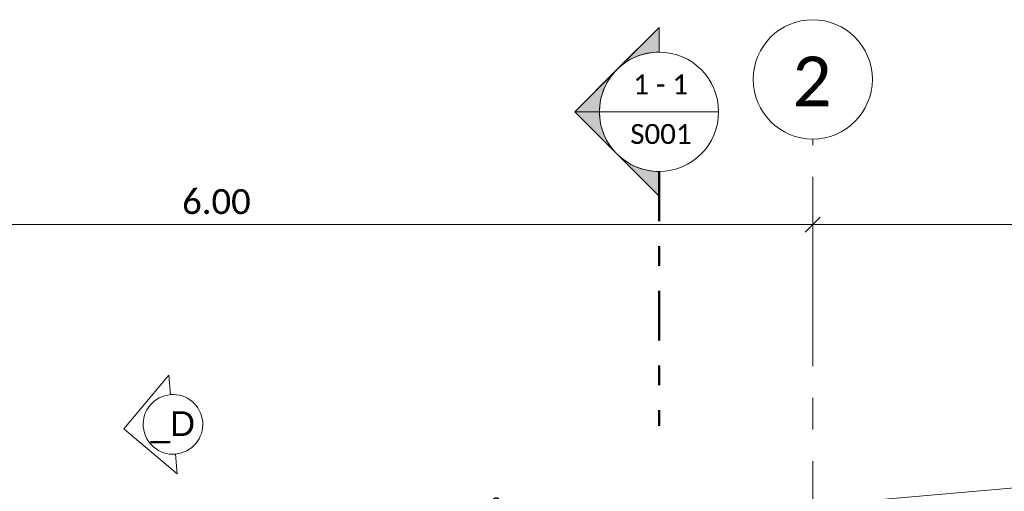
# Model space of a CAD drawing. Header units: metres. Extents: x -25 to 81, y -4 to 26.
# Tile 9 of 53: x -22.76 to -17.8, y 6.51 to 8.88. Entities that reach past the tile are written whole.
import ezdxf

# ---------------------------------------------------------------- set-up
doc = ezdxf.new("R2010")
doc.units = ezdxf.units.M
doc.linetypes.add('Achse', pattern=[0.5, 0.25, -0.125, 0, -0.125])
doc.linetypes.add('Rasterlinie', pattern=[1.11125, 0.635, -0.15875, 0.15875, -0.15875])
for name, color, linetype, lineweight in [('A-ANNO-DIMS', 211, 'Continuous', 9), ('A-ANNO-DIMS-50', 211, 'Continuous', 9), ('G-ANNO-SYMB', 111, 'Continuous', 9), ('S-GRID', 1, 'Continuous', 9), ('S-GRID-IDEN', 1, 'Continuous', 9)]:
    doc.layers.add(name, color=color, linetype=linetype, lineweight=lineweight)
doc.styles.add('Arial', font='arial.ttf', dxfattribs={"height": 0.125})
doc.styles.add('Calibri', font='calibri.ttf', dxfattribs={"height": 0.25})
doc.styles.add('Calibri_1', font='calibri.ttf', dxfattribs={"height": 0.1})
doc.styles.add('Calibri_2', font='calibri.ttf', dxfattribs={"height": 0.125})
doc.dimstyles.new('DIM25', dxfattribs={"dimscale": 0.3048, "dimtxt": 0.147169, "dimasz": 0.246063, "dimexe": 0.328084, "dimexo": 0.0625, "dimgap": 0.016404, "dimtad": 1, "dimrnd": 0.001, "dimzin": 0, "dimdsep": 46, "dimtxsty": 'Calibri_2', "dimblk1": 'OBLIQUE', "dimblk2": 'OBLIQUE', "dimsah": 1, "dimcen": 0.09, "dimdle": 0.328084, "dimadec": 0, "dimazin": 0, "dimtfac": 1, "dimtdec": 4, "dimtix": 1, "dimtmove": 2, "dimatfit": 3, "dimfxl": 0.656168, "dimfxlon": 1, "dimtvp": 1, "dimtolj": 1, "dimtzin": 0, "dimlwd": 18, "dimlwe": 18, "dimarcsym": 2})
doc.dimstyles.new('DIM25_2', dxfattribs={"dimscale": 0.3048, "dimtxt": 0.147169, "dimasz": 0.246063, "dimexe": 0.328084, "dimexo": 0.0625, "dimgap": 0.016404, "dimtad": 1, "dimrnd": 0.001, "dimzin": 0, "dimdsep": 46, "dimtxsty": 'Calibri_2', "dimblk1": 'OBLIQUE', "dimblk2": 'OBLIQUE', "dimsah": 1, "dimcen": 0.09, "dimdle": 0.328084, "dimadec": 0, "dimazin": 0, "dimtfac": 1, "dimtdec": 4, "dimtix": 1, "dimtmove": 2, "dimatfit": 3, "dimfxl": 0.656168, "dimfxlon": 1, "dimtvp": 1, "dimtolj": 1, "dimtzin": 0, "dimlwd": 18, "dimlwe": 18, "dimarcsym": 2})
doc.dimstyles.new('DIM25_3', dxfattribs={"dimscale": 0.3048, "dimtxt": 0.147169, "dimasz": 0.246063, "dimexe": 0.328084, "dimexo": 0.0625, "dimgap": 0.016404, "dimtad": 1, "dimrnd": 0.001, "dimzin": 0, "dimdsep": 46, "dimtxsty": 'Calibri_2', "dimblk1": 'OBLIQUE', "dimblk2": 'OBLIQUE', "dimsah": 1, "dimcen": 0.09, "dimdle": 0.328084, "dimadec": 0, "dimazin": 0, "dimtfac": 1, "dimtdec": 4, "dimtix": 1, "dimtmove": 0, "dimatfit": 3, "dimfxl": 0.656168, "dimfxlon": 1, "dimtvp": 1, "dimtolj": 1, "dimtzin": 0, "dimlwd": 18, "dimlwe": 18, "dimarcsym": 2})

# ---------------------------------------------------------------- blocks, each defined once
blk = doc.blocks.new('Raster - 5_0-CAL mit Kreis-650460-2 - 2')
at = {"layer": 'S-GRID-IDEN'}
blk.add_circle((-24.7635, 8.5831), 0.3, dxfattribs=at)
blk = doc.blocks.new('Schnitt - SP-TX-Schnittpfeil-Kreis-groß_001-614893-2 - 2')
at = {"layer": 'G-ANNO-SYMB'}
h = blk.add_hatch(color=256, dxfattribs=at)
edge = h.paths.add_edge_path()
edge.add_line((-19.5376, -2.7364), (-19.5376, -2.8606))
edge.add_arc((-19.5376, -3.1606), 0.3, 90, 135)
edge.add_line((-19.7497, -2.9485), (-19.5376, -2.7364))
h = blk.add_hatch(color=256, dxfattribs=at)
edge = h.paths.add_edge_path()
edge.add_line((-19.9618, -3.1606), (-19.7497, -2.9485))
edge.add_arc((-19.5376, -3.1606), 0.3, 135, 180)
edge.add_line((-19.8376, -3.1606), (-19.9618, -3.1606))
h = blk.add_hatch(color=256, dxfattribs=at)
edge = h.paths.add_edge_path()
edge.add_line((-19.9618, -3.1606), (-19.8376, -3.1606))
edge.add_arc((-19.5376, -3.1606), 0.3, 180, 225)
edge.add_line((-19.7497, -3.3728), (-19.9618, -3.1606))
h = blk.add_hatch(color=256, dxfattribs=at)
edge = h.paths.add_edge_path()
edge.add_line((-19.5376, -3.5849), (-19.7497, -3.3728))
edge.add_arc((-19.5376, -3.1606), 0.3, 225, 270)
edge.add_line((-19.5376, -3.4606), (-19.5376, -3.5849))
for p, q in [((-19.9618, -3.1606), (-19.5376, -2.7364)), ((-19.5376, -2.7364), (-19.7497, -2.9485)), ((-19.5376, -2.8606), (-19.5376, -2.7364)), ((-19.5376, -2.8606), (-19.5376, -2.7364)), ((-19.7497, -2.9485), (-19.9618, -3.1606)), ((-19.9618, -3.1606), (-19.5376, -3.5849)), ((-19.9618, -3.1606), (-19.7497, -3.3728)), ((-19.8376, -3.1606), (-19.9618, -3.1606)), ((-19.9618, -3.1606), (-19.8376, -3.1606)), ((-19.7497, -3.3728), (-19.5376, -3.5849)), ((-19.5376, -3.4606), (-19.5376, -3.5849)), ((-19.5376, -3.5849), (-19.5376, -3.4606))]:
    blk.add_line(p, q, dxfattribs=at)
for start, end in [(90, 270), (90, 135), (270, 90), (135, 180), (180, 225), (225, 270)]:
    blk.add_arc((-19.5376, -3.1606), 0.3, start, end, dxfattribs=at)
blk = doc.blocks.new('Schnitt - Name-110489-2 - 2')
at = {"layer": 'G-ANNO-SYMB'}
for p, q in [((-21.5848, 2.2786), (-21.811, 2.0089)), ((-21.5762, 2.1795), (-21.5848, 2.2786)), ((-21.5762, 2.1795), (-21.5848, 2.2786)), ((-21.811, 2.0089), (-21.5414, 1.7827)), ((-21.55, 1.8807), (-21.5414, 1.7827)), ((-21.5414, 1.7827), (-21.55, 1.8807))]:
    blk.add_line(p, q, dxfattribs=at)
for start, end in [(95, 275), (95, 275), (275, 95)]:
    blk.add_arc((-21.5631, 2.0301), 0.15, start, end, dxfattribs=at)
blk = doc.blocks.new('DIMBLOCK1-2 - 2')
at = {"layer": 'A-ANNO-DIMS-50', "lineweight": 18}
for p, q in [((-12.9036, 6.9502), (-12.9122, 7.0499)), ((-12.8039, 6.9589), (-24.9903, 5.9003)), ((-12.9036, 6.9502), (-12.854, 6.3792)), ((-24.8907, 5.9089), (-24.8993, 6.0085)), ((-24.8907, 5.9089), (-24.8411, 5.3379))]:
    blk.add_line(p, q, dxfattribs=at)
at = {"layer": 'A-ANNO-DIMS-50', "lineweight": 35}
for p, q in [((-12.9036, 6.9502), (-12.8695, 6.9908)), ((-12.9036, 6.9502), (-12.9377, 6.9096)), ((-24.8907, 5.9089), (-24.8566, 5.9495)), ((-24.8907, 5.9089), (-24.9248, 5.8683))]:
    blk.add_line(p, q, dxfattribs=at)
at = {"layer": 'A-ANNO-DIMS-50', "color": 0, "lineweight": 18, "insert": (-20.827, 6.4408), "char_height": 0.125, "width": 0.619842, "attachment_point": 1, "rotation": 4.9648, "line_spacing_factor": 1.158048, "style": 'Calibri_2'}
blk.add_mtext('12.03\\A2\\H0.5x;\\S2^  ;\\H2x;', dxfattribs=at)
blk = doc.blocks.new('_Oblique')
at = {"color": 0, "linetype": 'ByBlock', "lineweight": -2}
blk.add_line((-0.5, -0.5), (0.5, 0.5), dxfattribs=at)
blk = doc.blocks.new('DIMBLOCK3-2 - 2')
at = {"layer": 'A-ANNO-DIMS-50', "lineweight": 18}
for p, q in [((-15.4356, 6.4856), (-15.4443, 6.5853)), ((-22.3122, 5.884), (-15.4356, 6.4856)), ((-15.4356, 6.4856), (-15.4182, 6.2864)), ((-22.3122, 5.884), (-22.3209, 5.9836))]:
    blk.add_line(p, q, dxfattribs=at)
at = {"layer": 'A-ANNO-DIMS-50', "lineweight": 35}
for p, q in [((-15.4356, 6.4856), (-15.4015, 6.5263)), ((-15.4356, 6.4856), (-15.4697, 6.445)), ((-22.3122, 5.884), (-22.2781, 5.9246)), ((-22.3122, 5.884), (-22.3463, 5.8434))]:
    blk.add_line(p, q, dxfattribs=at)
at = {"layer": 'A-ANNO-DIMS-50', "linetype": 'Achse', "lineweight": 18}
blk.add_line((-22.3122, 5.884), (-22.2948, 5.6848), dxfattribs=at)
at = {"layer": 'A-ANNO-DIMS-50', "color": 0, "lineweight": 18, "insert": (-19.2579, 6.3302), "char_height": 0.125, "width": 0.499759, "attachment_point": 1, "rotation": 5, "line_spacing_factor": 1.158048, "style": 'Calibri_2'}
blk.add_mtext('6.90\\A2\\H0.5x;\\S3^  ;\\H2x;', dxfattribs=at)
blk = doc.blocks.new('DIMBLOCK66-2 - 2')
at = {"layer": 'A-ANNO-DIMS-50', "lineweight": 18}
for p, q in [((-24.7635, 7.853), (-24.7635, 8.053)), ((-18.7637, 7.853), (-18.7637, 8.053)), ((-24.8635, 7.853), (-18.7637, 7.853)), ((-24.7635, 7.853), (-24.7635, 7.753)), ((-18.7637, 7.853), (-18.7637, 7.753))]:
    blk.add_line(p, q, dxfattribs=at)
at = {"layer": 'A-ANNO-DIMS-50', "lineweight": 35}
for p, q in [((-24.7635, 7.853), (-24.726, 7.8905)), ((-18.7637, 7.853), (-18.7262, 7.8905)), ((-24.7635, 7.853), (-24.801, 7.8155)), ((-18.7637, 7.853), (-18.8012, 7.8155))]:
    blk.add_line(p, q, dxfattribs=at)
at = {"layer": 'A-ANNO-DIMS-50', "color": 0, "lineweight": 18, "insert": (-21.9387, 8.0312), "char_height": 0.125, "width": 0.420292, "attachment_point": 1, "line_spacing_factor": 1.158048, "style": 'Calibri_2'}
blk.add_mtext('6.00', dxfattribs=at)
blk = doc.blocks.new('DIMBLOCK67-2 - 2')
at = {"layer": 'A-ANNO-DIMS-50', "lineweight": 18}
for p, q in [((-18.7637, 7.853), (-18.7637, 8.053)), ((-12.7635, 7.853), (-12.7635, 8.053)), ((-18.7637, 7.853), (-12.7635, 7.853)), ((-18.7637, 7.853), (-18.7637, 7.753)), ((-12.7635, 7.853), (-12.7635, 7.753))]:
    blk.add_line(p, q, dxfattribs=at)
at = {"layer": 'A-ANNO-DIMS-50', "lineweight": 35}
for p, q in [((-18.7637, 7.853), (-18.7262, 7.8905)), ((-12.7635, 7.853), (-12.726, 7.8905)), ((-18.7637, 7.853), (-18.8012, 7.8155)), ((-12.7635, 7.853), (-12.801, 7.8155))]:
    blk.add_line(p, q, dxfattribs=at)
at = {"layer": 'A-ANNO-DIMS-50', "color": 0, "lineweight": 18, "insert": (-15.9387, 8.0312), "char_height": 0.125, "width": 0.420292, "attachment_point": 1, "line_spacing_factor": 1.158048, "style": 'Calibri_2'}
blk.add_mtext('6.00', dxfattribs=at)

msp = doc.modelspace()

# ---------------------------------------------------------------- linework, layer by layer
at = {"layer": 'G-ANNO-SYMB'}
msp.add_line((-19.8376, 8.4201), (-19.2376, 8.4201), dxfattribs=at)
at = {"layer": 'G-ANNO-SYMB', "linetype": 'Achse', "lineweight": 50}
msp.add_line((-19.5376, 8.1201), (-19.5376, 6.8409), dxfattribs=at)
at = {"layer": 'S-GRID', "linetype": 'Rasterlinie'}
msp.add_line((-18.7637, -2.8608), (-18.7637, 8.2831), dxfattribs=at)

# ---------------------------------------------------------------- block references
at = {"layer": 'G-ANNO-SYMB', "extrusion": (0, 0, -1)}
for name, p, rotation in [('Schnitt - SP-TX-Schnittpfeil-Kreis-groß_001-614893-2 - 2', (0, 5.2595), 180), ('Schnitt - Name-110489-2 - 2', (1.1017, 12.5921), 170.0000000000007)]:
    msp.add_blockref(name, p, dxfattribs=dict(at, rotation=rotation))
at = {"layer": 'S-GRID-IDEN'}
msp.add_blockref('Raster - 5_0-CAL mit Kreis-650460-2 - 2', (5.9999, 0), dxfattribs=at)

# ---------------------------------------------------------------- texts
at = {"layer": 'G-ANNO-SYMB', "attachment_point": 1}
for s, insert, char_height, width, style in [('1 - 1', (-19.6674, 8.6079), 0.1, 0.340717, 'Calibri_1'), ('S001', (-19.6822, 8.3585), 0.1, 0.376793, 'Calibri_1'), ('_D', (-22.0965, 6.9148), 0.125, 0.268565, 'Arial')]:
    msp.add_mtext(s, dxfattribs=dict(at, insert=insert, char_height=char_height, width=width, style=style))
at = {"layer": 'S-GRID-IDEN', "insert": (-18.8659, 8.6978), "char_height": 0.25, "width": 0.244515, "attachment_point": 1, "style": 'Calibri'}
msp.add_mtext('2', dxfattribs=at)

# ---------------------------------------------------------------- dimensions: what is measured, and where the dimension line sits
at = {"layer": 'A-ANNO-DIMS', "lineweight": 18}
for base, p1, p2, override, picture, middle in [((-18.7637, 7.853), (-24.7635, 8.053), (-18.7637, 8.053), {"dimpost": '<>', "dimfxl": 5.999871}, 'DIMBLOCK66-2 - 2', (-21.7636, 7.922)), ((-12.7635, 7.853), (-18.7637, 8.053), (-12.7635, 8.053), {"dimpost": '<>', "dimfxl": 6.000129}, 'DIMBLOCK67-2 - 2', (-15.7636, 7.922))]:
    dim = msp.add_linear_dim(base=base, p1=p1, p2=p2, dimstyle='DIM25_3', override=override, dxfattribs=at)
    dim.commit()
    dim.dimension.update_dxf_attribs({"geometry": picture, "text_midpoint": middle})
for base, p1, p2, angle, text, dimstyle, override, picture, middle, turn in [((-24.8907, 5.9089), (-12.854, 6.3792), (-24.8411, 5.3379), 4.9648, '\\A1;12.03\\Q;{\\A1;{\\H0.5x;\\S2^ ;}}', 'DIM25', {"dimpost": '<>', "dimfxl": 12.032256}, 'DIMBLOCK1-2 - 2', (-20.511, 6.3846), 4.9648), ((-15.4356, 6.4856), (-22.2948, 5.6848), (-15.4182, 6.2864), 5, '\\A1;6.90\\Q;{\\A1;{\\H0.5x;\\S3^ ;}}', 'DIM25_2', {"dimpost": '<>', "dimfxl": 6.902912}, 'DIMBLOCK3-2 - 2', (-19.0017, 6.2689), 5)]:
    dim = msp.add_linear_dim(base=base, p1=p1, p2=p2, angle=angle, text=text, dimstyle=dimstyle, override=override, dxfattribs=at)
    dim.commit()
    dim.dimension.update_dxf_attribs({"geometry": picture, "text_midpoint": middle, "dimtype": 160, "text_rotation": turn})

doc.saveas('drawing.dxf')
